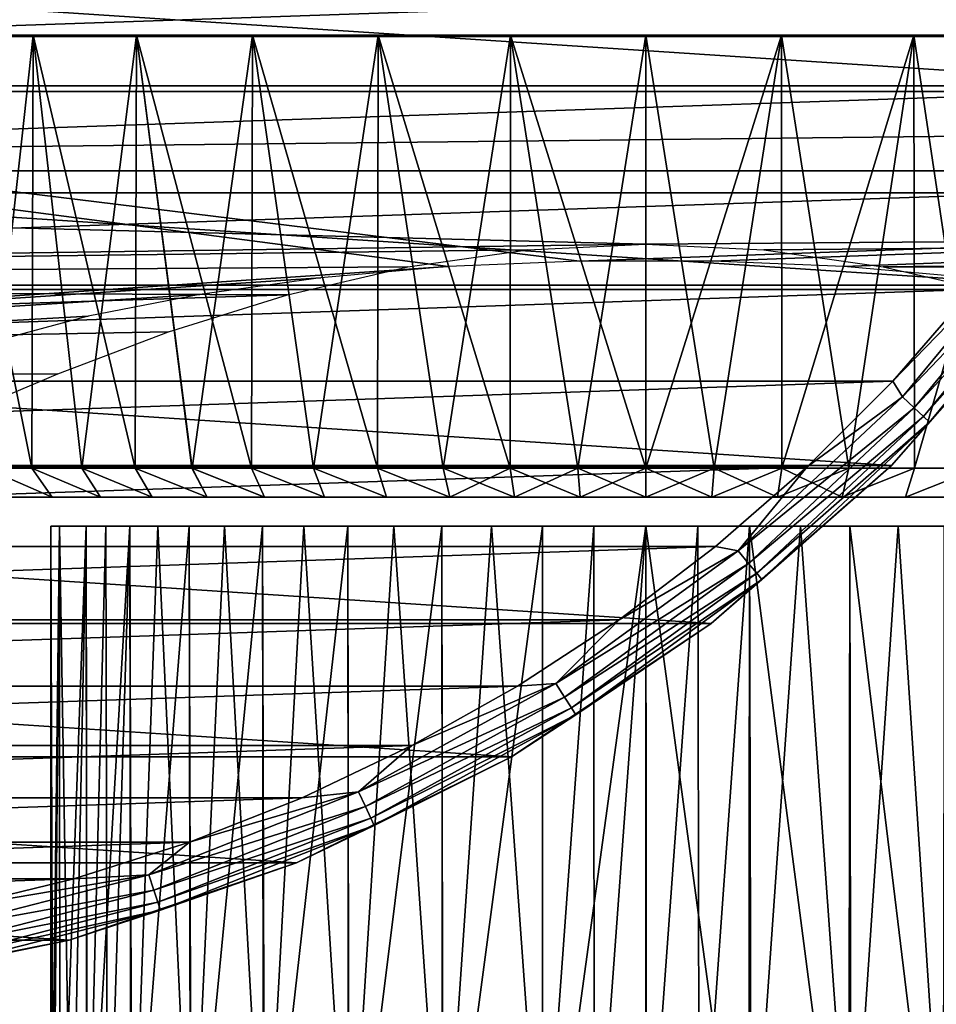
# Model space of a CAD drawing. Header units: millimetres. Extents: x -223 to 138, y -45 to 391.
# Tile 8 of 159: x -68 to -52, y -32 to -15. Entities that reach past the tile are written whole.
import ezdxf

# ---------------------------------------------------------------- set-up
doc = ezdxf.new("R2010")
doc.units = ezdxf.units.MM
doc.header["$LTSCALE"] = 81.481481
for name, color, linetype in [('117', 7, 'CONTINUOUS'), ('118', 7, 'CONTINUOUS'), ('119', 7, 'CONTINUOUS'), ('121', 7, 'CONTINUOUS'), ('4', 7, 'CONTINUOUS'), ('5', 7, 'CONTINUOUS'), ('51', 7, 'CONTINUOUS'), ('52', 7, 'CONTINUOUS'), ('53', 7, 'CONTINUOUS'), ('54', 7, 'CONTINUOUS'), ('55', 7, 'CONTINUOUS'), ('57', 7, 'CONTINUOUS'), ('58', 7, 'CONTINUOUS')]:
    doc.layers.add(name, color=color, linetype=linetype)

msp = doc.modelspace()

# ---------------------------------------------------------------- linework, layer by layer
at = {"layer": '117', "linetype": 'CONTINUOUS'}
for points in [[(-49.811, -19.328, -54.5), (-52.549, -22.451, -54.5), (-49.811, -19.328, -73.5), (-49.811, -19.328, -54.5)], [(-49.811, -19.328, -73.5), (-52.549, -22.451, -54.5), (-52.549, -22.451, -73.5), (-49.811, -19.328, -73.5)], [(-52.549, -22.451, -54.5), (-55.672, -25.189, -54.5), (-52.549, -22.451, -73.5), (-52.549, -22.451, -54.5)], [(-52.549, -22.451, -73.5), (-55.672, -25.189, -54.5), (-55.672, -25.189, -73.5), (-52.549, -22.451, -73.5)], [(-55.672, -25.189, -54.5), (-59.125, -27.496, -54.5), (-55.672, -25.189, -73.5), (-55.672, -25.189, -54.5)], [(-55.672, -25.189, -73.5), (-59.125, -27.496, -54.5), (-59.125, -27.496, -73.5), (-55.672, -25.189, -73.5)], [(-59.125, -27.496, -54.5), (-62.85, -29.333, -54.5), (-59.125, -27.496, -73.5), (-59.125, -27.496, -54.5)], [(-59.125, -27.496, -73.5), (-62.85, -29.333, -54.5), (-62.85, -29.333, -73.5), (-59.125, -27.496, -73.5)], [(-62.85, -29.333, -54.5), (-66.782, -30.668, -54.5), (-62.85, -29.333, -73.5), (-62.85, -29.333, -54.5)], [(-62.85, -29.333, -73.5), (-66.782, -30.668, -54.5), (-66.782, -30.668, -73.5), (-62.85, -29.333, -73.5)], [(-66.782, -30.668, -54.5), (-70.856, -31.478, -54.5), (-66.782, -30.668, -73.5), (-66.782, -30.668, -54.5)], [(-66.782, -30.668, -73.5), (-70.856, -31.478, -54.5), (-70.856, -31.478, -73.5), (-66.782, -30.668, -73.5)]]:
    msp.add_3dface(points, dxfattribs=at)
at = {"layer": '118', "linetype": 'CONTINUOUS'}
for points in [[(-101.274, -15.976, -53.5), (-47.697, -14.146, -53.5), (-102.303, -14.146, -53.5), (-101.274, -15.976, -53.5)], [(-48.726, -15.976, -53.5), (-47.697, -14.146, -53.5), (-101.274, -15.976, -53.5), (-48.726, -15.976, -53.5)], [(-100.122, -17.732, -53.5), (-48.726, -15.976, -53.5), (-101.274, -15.976, -53.5), (-100.122, -17.732, -53.5)], [(-49.878, -17.732, -53.5), (-48.726, -15.976, -53.5), (-100.122, -17.732, -53.5), (-49.878, -17.732, -53.5)], [(-98.854, -19.405, -53.5), (-49.878, -17.732, -53.5), (-100.122, -17.732, -53.5), (-98.854, -19.405, -53.5)], [(-51.146, -19.405, -53.5), (-49.878, -17.732, -53.5), (-98.854, -19.405, -53.5), (-51.146, -19.405, -53.5)], [(-97.474, -20.988, -53.5), (-51.146, -19.405, -53.5), (-98.854, -19.405, -53.5), (-97.474, -20.988, -53.5)], [(-52.526, -20.988, -53.5), (-51.146, -19.405, -53.5), (-97.474, -20.988, -53.5), (-52.526, -20.988, -53.5)], [(-95.989, -22.473, -53.5), (-52.526, -20.988, -53.5), (-97.474, -20.988, -53.5), (-95.989, -22.473, -53.5)], [(-54.011, -22.473, -53.5), (-52.526, -20.988, -53.5), (-95.989, -22.473, -53.5), (-54.011, -22.473, -53.5)], [(-94.406, -23.852, -53.5), (-54.011, -22.473, -53.5), (-95.989, -22.473, -53.5), (-94.406, -23.852, -53.5)], [(-55.594, -23.852, -53.5), (-54.011, -22.473, -53.5), (-94.406, -23.852, -53.5), (-55.594, -23.852, -53.5)], [(-92.734, -25.121, -53.5), (-55.594, -23.852, -53.5), (-94.406, -23.852, -53.5), (-92.734, -25.121, -53.5)], [(-57.266, -25.121, -53.5), (-55.594, -23.852, -53.5), (-92.734, -25.121, -53.5), (-57.266, -25.121, -53.5)], [(-90.978, -26.273, -53.5), (-57.266, -25.121, -53.5), (-92.734, -25.121, -53.5), (-90.978, -26.273, -53.5)], [(-59.022, -26.273, -53.5), (-57.266, -25.121, -53.5), (-90.978, -26.273, -53.5), (-59.022, -26.273, -53.5)], [(-89.148, -27.302, -53.5), (-59.022, -26.273, -53.5), (-90.978, -26.273, -53.5), (-89.148, -27.302, -53.5)], [(-60.852, -27.302, -53.5), (-59.022, -26.273, -53.5), (-89.148, -27.302, -53.5), (-60.852, -27.302, -53.5)], [(-87.251, -28.204, -53.5), (-60.852, -27.302, -53.5), (-89.148, -27.302, -53.5), (-87.251, -28.204, -53.5)], [(-62.749, -28.204, -53.5), (-60.852, -27.302, -53.5), (-87.251, -28.204, -53.5), (-62.749, -28.204, -53.5)], [(-85.298, -28.974, -53.5), (-62.749, -28.204, -53.5), (-87.251, -28.204, -53.5), (-85.298, -28.974, -53.5)], [(-64.702, -28.974, -53.5), (-62.749, -28.204, -53.5), (-85.298, -28.974, -53.5), (-64.702, -28.974, -53.5)], [(-83.297, -29.609, -53.5), (-64.702, -28.974, -53.5), (-85.298, -28.974, -53.5), (-83.297, -29.609, -53.5)], [(-66.703, -29.609, -53.5), (-64.702, -28.974, -53.5), (-83.297, -29.609, -53.5), (-66.703, -29.609, -53.5)], [(-81.257, -30.107, -53.5), (-66.703, -29.609, -53.5), (-83.297, -29.609, -53.5), (-81.257, -30.107, -53.5)], [(-68.743, -30.107, -53.5), (-66.703, -29.609, -53.5), (-81.257, -30.107, -53.5), (-68.743, -30.107, -53.5)]]:
    msp.add_3dface(points, dxfattribs=at)
at = {"layer": '119', "linetype": 'CONTINUOUS'}
for points in [[(-45.667, -12.15, -73.5), (-47.504, -15.875, -73.5), (-104.333, -12.15, -73.5), (-45.667, -12.15, -73.5)], [(-47.504, -15.875, -73.5), (-102.496, -15.875, -73.5), (-104.333, -12.15, -73.5), (-47.504, -15.875, -73.5)], [(-47.504, -15.875, -73.5), (-49.811, -19.328, -73.5), (-102.496, -15.875, -73.5), (-47.504, -15.875, -73.5)], [(-49.811, -19.328, -73.5), (-100.189, -19.328, -73.5), (-102.496, -15.875, -73.5), (-49.811, -19.328, -73.5)], [(-49.811, -19.328, -73.5), (-52.549, -22.451, -73.5), (-100.189, -19.328, -73.5), (-49.811, -19.328, -73.5)], [(-52.549, -22.451, -73.5), (-97.451, -22.451, -73.5), (-100.189, -19.328, -73.5), (-52.549, -22.451, -73.5)], [(-52.549, -22.451, -73.5), (-55.672, -25.189, -73.5), (-97.451, -22.451, -73.5), (-52.549, -22.451, -73.5)], [(-55.672, -25.189, -73.5), (-94.328, -25.189, -73.5), (-97.451, -22.451, -73.5), (-55.672, -25.189, -73.5)], [(-55.672, -25.189, -73.5), (-59.125, -27.496, -73.5), (-94.328, -25.189, -73.5), (-55.672, -25.189, -73.5)], [(-59.125, -27.496, -73.5), (-90.875, -27.496, -73.5), (-94.328, -25.189, -73.5), (-59.125, -27.496, -73.5)], [(-59.125, -27.496, -73.5), (-62.85, -29.333, -73.5), (-90.875, -27.496, -73.5), (-59.125, -27.496, -73.5)], [(-62.85, -29.333, -73.5), (-87.15, -29.333, -73.5), (-90.875, -27.496, -73.5), (-62.85, -29.333, -73.5)], [(-62.85, -29.333, -73.5), (-66.782, -30.668, -73.5), (-87.15, -29.333, -73.5), (-62.85, -29.333, -73.5)], [(-66.782, -30.668, -73.5), (-83.218, -30.668, -73.5), (-87.15, -29.333, -73.5), (-66.782, -30.668, -73.5)], [(-66.782, -30.668, -73.5), (-70.856, -31.478, -73.5), (-83.218, -30.668, -73.5), (-66.782, -30.668, -73.5)]]:
    msp.add_3dface(points, dxfattribs=at)
at = {"layer": '121', "linetype": 'CONTINUOUS'}
for points in [[(-51.146, -19.405, -53.5), (-52.526, -20.988, -53.5), (-49.873, -18.256, -53.549), (-51.146, -19.405, -53.5)], [(-49.873, -18.256, -53.549), (-52.526, -20.988, -53.5), (-52.359, -21.261, -53.549), (-49.873, -18.256, -53.549)], [(-49.873, -18.256, -53.549), (-52.359, -21.261, -53.549), (-49.647, -18.42, -53.691), (-49.873, -18.256, -53.549)], [(-49.647, -18.42, -53.691), (-52.359, -21.261, -53.549), (-52.156, -21.452, -53.691), (-49.647, -18.42, -53.691)], [(-49.647, -18.42, -53.691), (-52.156, -21.452, -53.691), (-49.468, -18.55, -53.913), (-49.647, -18.42, -53.691)], [(-49.468, -18.55, -53.913), (-52.156, -21.452, -53.691), (-51.994, -21.604, -53.913), (-49.468, -18.55, -53.913)], [(-49.468, -18.55, -53.913), (-51.994, -21.604, -53.913), (-49.353, -18.634, -54.192), (-49.468, -18.55, -53.913)], [(-49.353, -18.634, -54.192), (-51.994, -21.604, -53.913), (-51.891, -21.701, -54.192), (-49.353, -18.634, -54.192)], [(-49.811, -19.328, -54.5), (-49.353, -18.634, -54.192), (-51.891, -21.701, -54.192), (-49.811, -19.328, -54.5)], [(-52.549, -22.451, -54.5), (-49.811, -19.328, -54.5), (-51.891, -21.701, -54.192), (-52.549, -22.451, -54.5)], [(-52.526, -20.988, -53.5), (-54.011, -22.473, -53.5), (-52.359, -21.261, -53.549), (-52.526, -20.988, -53.5)], [(-52.359, -21.261, -53.549), (-54.011, -22.473, -53.5), (-55.202, -23.931, -53.549), (-52.359, -21.261, -53.549)], [(-52.359, -21.261, -53.549), (-55.202, -23.931, -53.549), (-52.156, -21.452, -53.691), (-52.359, -21.261, -53.549)], [(-52.156, -21.452, -53.691), (-55.202, -23.931, -53.549), (-55.024, -24.146, -53.691), (-52.156, -21.452, -53.691)], [(-52.156, -21.452, -53.691), (-55.024, -24.146, -53.691), (-51.994, -21.604, -53.913), (-52.156, -21.452, -53.691)], [(-51.994, -21.604, -53.913), (-55.024, -24.146, -53.691), (-54.883, -24.317, -53.913), (-51.994, -21.604, -53.913)], [(-51.994, -21.604, -53.913), (-54.883, -24.317, -53.913), (-51.891, -21.701, -54.192), (-51.994, -21.604, -53.913)], [(-51.891, -21.701, -54.192), (-54.883, -24.317, -53.913), (-54.793, -24.426, -54.192), (-51.891, -21.701, -54.192)], [(-52.549, -22.451, -54.5), (-51.891, -21.701, -54.192), (-54.793, -24.426, -54.192), (-52.549, -22.451, -54.5)], [(-55.672, -25.189, -54.5), (-52.549, -22.451, -54.5), (-54.793, -24.426, -54.192), (-55.672, -25.189, -54.5)], [(-54.011, -22.473, -53.5), (-55.594, -23.852, -53.5), (-55.202, -23.931, -53.549), (-54.011, -22.473, -53.5)], [(-55.594, -23.852, -53.5), (-57.266, -25.121, -53.5), (-55.202, -23.931, -53.549), (-55.594, -23.852, -53.5)], [(-55.202, -23.931, -53.549), (-57.266, -25.121, -53.5), (-58.358, -26.224, -53.549), (-55.202, -23.931, -53.549)], [(-55.202, -23.931, -53.549), (-58.358, -26.224, -53.549), (-55.024, -24.146, -53.691), (-55.202, -23.931, -53.549)], [(-55.024, -24.146, -53.691), (-58.358, -26.224, -53.549), (-58.208, -26.46, -53.691), (-55.024, -24.146, -53.691)], [(-55.024, -24.146, -53.691), (-58.208, -26.46, -53.691), (-54.883, -24.317, -53.913), (-55.024, -24.146, -53.691)], [(-54.883, -24.317, -53.913), (-58.208, -26.46, -53.691), (-58.09, -26.646, -53.913), (-54.883, -24.317, -53.913)], [(-54.883, -24.317, -53.913), (-58.09, -26.646, -53.913), (-54.793, -24.426, -54.192), (-54.883, -24.317, -53.913)], [(-54.793, -24.426, -54.192), (-58.09, -26.646, -53.913), (-58.014, -26.766, -54.192), (-54.793, -24.426, -54.192)], [(-55.672, -25.189, -54.5), (-54.793, -24.426, -54.192), (-58.014, -26.766, -54.192), (-55.672, -25.189, -54.5)], [(-59.125, -27.496, -54.5), (-55.672, -25.189, -54.5), (-58.014, -26.766, -54.192), (-59.125, -27.496, -54.5)], [(-57.266, -25.121, -53.5), (-59.022, -26.273, -53.5), (-58.358, -26.224, -53.549), (-57.266, -25.121, -53.5)], [(-58.358, -26.224, -53.549), (-60.852, -27.302, -53.5), (-61.776, -28.103, -53.549), (-58.358, -26.224, -53.549)], [(-58.358, -26.224, -53.549), (-61.776, -28.103, -53.549), (-58.208, -26.46, -53.691), (-58.358, -26.224, -53.549)], [(-59.022, -26.273, -53.5), (-60.852, -27.302, -53.5), (-58.358, -26.224, -53.549), (-59.022, -26.273, -53.5)], [(-58.208, -26.46, -53.691), (-61.776, -28.103, -53.549), (-61.657, -28.356, -53.691), (-58.208, -26.46, -53.691)], [(-58.208, -26.46, -53.691), (-61.657, -28.356, -53.691), (-58.09, -26.646, -53.913), (-58.208, -26.46, -53.691)], [(-58.09, -26.646, -53.913), (-61.657, -28.356, -53.691), (-61.563, -28.556, -53.913), (-58.09, -26.646, -53.913)], [(-58.09, -26.646, -53.913), (-61.563, -28.556, -53.913), (-58.014, -26.766, -54.192), (-58.09, -26.646, -53.913)], [(-58.014, -26.766, -54.192), (-61.563, -28.556, -53.913), (-61.502, -28.684, -54.192), (-58.014, -26.766, -54.192)], [(-59.125, -27.496, -54.5), (-58.014, -26.766, -54.192), (-61.502, -28.684, -54.192), (-59.125, -27.496, -54.5)], [(-60.852, -27.302, -53.5), (-62.749, -28.204, -53.5), (-61.776, -28.103, -53.549), (-60.852, -27.302, -53.5)], [(-62.85, -29.333, -54.5), (-59.125, -27.496, -54.5), (-61.502, -28.684, -54.192), (-62.85, -29.333, -54.5)], [(-61.776, -28.103, -53.549), (-64.702, -28.974, -53.5), (-65.402, -29.539, -53.549), (-61.776, -28.103, -53.549)], [(-61.776, -28.103, -53.549), (-65.402, -29.539, -53.549), (-61.657, -28.356, -53.691), (-61.776, -28.103, -53.549)], [(-62.749, -28.204, -53.5), (-64.702, -28.974, -53.5), (-61.776, -28.103, -53.549), (-62.749, -28.204, -53.5)], [(-61.657, -28.356, -53.691), (-65.402, -29.539, -53.549), (-65.316, -29.804, -53.691), (-61.657, -28.356, -53.691)], [(-61.657, -28.356, -53.691), (-65.316, -29.804, -53.691), (-61.563, -28.556, -53.913), (-61.657, -28.356, -53.691)], [(-61.563, -28.556, -53.913), (-65.316, -29.804, -53.691), (-65.248, -30.015, -53.913), (-61.563, -28.556, -53.913)], [(-61.563, -28.556, -53.913), (-65.248, -30.015, -53.913), (-61.502, -28.684, -54.192), (-61.563, -28.556, -53.913)], [(-61.502, -28.684, -54.192), (-65.248, -30.015, -53.913), (-65.204, -30.15, -54.192), (-61.502, -28.684, -54.192)], [(-62.85, -29.333, -54.5), (-61.502, -28.684, -54.192), (-65.204, -30.15, -54.192), (-62.85, -29.333, -54.5)], [(-64.702, -28.974, -53.5), (-66.703, -29.609, -53.5), (-65.402, -29.539, -53.549), (-64.702, -28.974, -53.5)], [(-66.782, -30.668, -54.5), (-62.85, -29.333, -54.5), (-65.204, -30.15, -54.192), (-66.782, -30.668, -54.5)], [(-65.402, -29.539, -53.549), (-68.743, -30.107, -53.5), (-69.18, -30.509, -53.549), (-65.402, -29.539, -53.549)], [(-65.402, -29.539, -53.549), (-69.18, -30.509, -53.549), (-65.316, -29.804, -53.691), (-65.402, -29.539, -53.549)], [(-66.703, -29.609, -53.5), (-68.743, -30.107, -53.5), (-65.402, -29.539, -53.549), (-66.703, -29.609, -53.5)], [(-65.316, -29.804, -53.691), (-69.18, -30.509, -53.549), (-69.128, -30.783, -53.691), (-65.316, -29.804, -53.691)], [(-65.316, -29.804, -53.691), (-69.128, -30.783, -53.691), (-65.248, -30.015, -53.913), (-65.316, -29.804, -53.691)], [(-65.248, -30.015, -53.913), (-69.128, -30.783, -53.691), (-69.086, -31, -53.913), (-65.248, -30.015, -53.913)], [(-65.248, -30.015, -53.913), (-69.086, -31, -53.913), (-65.204, -30.15, -54.192), (-65.248, -30.015, -53.913)], [(-65.204, -30.15, -54.192), (-69.086, -31, -53.913), (-69.06, -31.14, -54.192), (-65.204, -30.15, -54.192)], [(-66.782, -30.668, -54.5), (-65.204, -30.15, -54.192), (-69.06, -31.14, -54.192), (-66.782, -30.668, -54.5)], [(-70.856, -31.478, -54.5), (-66.782, -30.668, -54.5), (-69.06, -31.14, -54.192), (-70.856, -31.478, -54.5)]]:
    msp.add_3dface(points, dxfattribs=at)
at = {"layer": '4', "color": 7, "linetype": 'CONTINUOUS', "true_color": 0xaaaaaa}
for points in [[(106, -15.023, 17.415), (106, -12.401, 19.37), (-106, -15.023, 17.415), (106, -15.023, 17.415)], [(106, -12.401, 19.37), (-106, -12.401, 19.37), (-106, -15.023, 17.415), (106, -12.401, 19.37)], [(106, -17.346, 15.104), (106, -15.023, 17.415), (-106, -17.346, 15.104), (106, -17.346, 15.104)], [(106, -15.023, 17.415), (-106, -15.023, 17.415), (-106, -17.346, 15.104), (106, -15.023, 17.415)], [(106, -17.346, 15.104), (-106, -17.346, 15.104), (-56.806, -18.621, 13.5), (106, -17.346, 15.104)], [(-106, -17.346, 15.104), (-106, -19.312, 12.49), (-56.806, -18.621, 13.5), (-106, -17.346, 15.104)], [(-54.762, -18.717, 13.367), (106, -17.346, 15.104), (-56.806, -18.621, 13.5), (-54.762, -18.717, 13.367)], [(-52.692, -19.011, 12.945), (106, -17.346, 15.104), (-54.762, -18.717, 13.367), (-52.692, -19.011, 12.945)], [(106, -19.312, 12.49), (106, -17.346, 15.104), (-52.692, -19.011, 12.945), (106, -19.312, 12.49)], [(-56.806, -18.621, 13.5), (-106, -19.312, 12.49), (-58.85, -18.718, 13.365), (-56.806, -18.621, 13.5)], [(-58.85, -18.718, 13.365), (-106, -19.312, 12.49), (-60.92, -19.013, 12.942), (-58.85, -18.718, 13.365)], [(-60.92, -19.013, 12.942), (-106, -19.312, 12.49), (-63.002, -19.496, 12.203), (-60.92, -19.013, 12.942)], [(-50.61, -19.492, 12.209), (106, -19.312, 12.49), (-52.692, -19.011, 12.945), (-50.61, -19.492, 12.209)], [(-106, -19.312, 12.49), (-106, -20.888, 9.626), (-63.002, -19.496, 12.203), (-106, -19.312, 12.49)], [(-63.002, -19.496, 12.203), (-106, -20.888, 9.626), (-65.064, -20.137, 11.113), (-63.002, -19.496, 12.203)], [(-65.064, -20.137, 11.113), (-106, -20.888, 9.626), (-66.981, -20.862, 9.684), (-65.064, -20.137, 11.113)], [(-66.981, -20.862, 9.684), (-106, -20.888, 9.626), (-68.648, -21.567, 7.992), (-66.981, -20.862, 9.684)]]:
    msp.add_3dface(points, dxfattribs=at)
at = {"layer": '5', "color": 7, "linetype": 'CONTINUOUS', "true_color": 0xaaaaaa}
for points in [[(-106, -13, -38), (106, -13, -38), (-57.951, -18.91, -17.457), (-106, -13, -38)], [(-106, -22.103, -6.359), (-106, -13, -38), (-60.226, -19.008, -17.117), (-106, -22.103, -6.359)], [(-60.226, -19.008, -17.117), (-106, -13, -38), (-57.951, -18.91, -17.457), (-60.226, -19.008, -17.117)], [(-57.951, -18.91, -17.457), (106, -13, -38), (-55.65, -18.91, -17.457), (-57.951, -18.91, -17.457)], [(-55.65, -18.91, -17.457), (106, -13, -38), (-53.375, -19.008, -17.117), (-55.65, -18.91, -17.457)], [(-53.375, -19.008, -17.117), (106, -13, -38), (-51.171, -19.203, -16.441), (-53.375, -19.008, -17.117)], [(-62.43, -19.203, -16.441), (-106, -22.103, -6.359), (-60.226, -19.008, -17.117), (-62.43, -19.203, -16.441)], [(-64.521, -19.491, -15.44), (-106, -22.103, -6.359), (-62.43, -19.203, -16.441), (-64.521, -19.491, -15.44)], [(-66.453, -19.868, -14.127), (-106, -22.103, -6.359), (-64.521, -19.491, -15.44), (-66.453, -19.868, -14.127)], [(-68.176, -20.329, -12.527), (-106, -22.103, -6.359), (-66.453, -19.868, -14.127), (-68.176, -20.329, -12.527)]]:
    msp.add_3dface(points, dxfattribs=at)
at = {"layer": '51', "color": 7, "linetype": 'CONTINUOUS', "true_color": 0xaaaaaa}
for points in [[(-67.407, -15, 8.607), (-68.935, -15, 6.817), (-67.43, -22.5, 8.583), (-67.407, -15, 8.607)], [(-67.43, -22.5, 8.583), (-68.935, -15, 6.817), (-68.229, -22.5, 7.714), (-67.43, -22.5, 8.583)], [(-66.565, -22.5, 9.386), (-67.407, -15, 8.607), (-67.43, -22.5, 8.583), (-66.565, -22.5, 9.386)], [(-65.617, -15, 10.135), (-67.407, -15, 8.607), (-65.639, -22.5, 10.119), (-65.617, -15, 10.135)], [(-65.639, -22.5, 10.119), (-67.407, -15, 8.607), (-66.565, -22.5, 9.386), (-65.639, -22.5, 10.119)], [(-64.658, -22.5, 10.777), (-65.617, -15, 10.135), (-65.639, -22.5, 10.119), (-64.658, -22.5, 10.777)], [(-63.61, -15, 11.365), (-65.617, -15, 10.135), (-63.628, -22.5, 11.356), (-63.61, -15, 11.365)], [(-63.628, -22.5, 11.356), (-65.617, -15, 10.135), (-64.658, -22.5, 10.777), (-63.628, -22.5, 11.356)], [(-62.556, -22.5, 11.852), (-63.61, -15, 11.365), (-63.628, -22.5, 11.356), (-62.556, -22.5, 11.852)], [(-61.435, -15, 12.266), (-63.61, -15, 11.365), (-61.448, -22.5, 12.262), (-61.435, -15, 12.266)], [(-61.448, -22.5, 12.262), (-63.61, -15, 11.365), (-62.556, -22.5, 11.852), (-61.448, -22.5, 12.262)], [(-60.311, -22.5, 12.583), (-61.435, -15, 12.266), (-61.448, -22.5, 12.262), (-60.311, -22.5, 12.583)], [(-59.147, -15, 12.815), (-61.435, -15, 12.266), (-59.153, -22.5, 12.814), (-59.147, -15, 12.815)], [(-59.153, -22.5, 12.814), (-61.435, -15, 12.266), (-60.311, -22.5, 12.583), (-59.153, -22.5, 12.814)], [(-57.98, -22.5, 12.953), (-59.147, -15, 12.815), (-59.153, -22.5, 12.814), (-57.98, -22.5, 12.953)], [(-56.8, -15, 13), (-59.147, -15, 12.815), (-56.8, -22.5, 13), (-56.8, -15, 13)], [(-56.8, -22.5, 13), (-59.147, -15, 12.815), (-57.98, -22.5, 12.953), (-56.8, -22.5, 13)], [(-54.453, -15, 12.815), (-56.8, -15, 13), (-55.62, -22.5, 12.954), (-54.453, -15, 12.815)], [(-55.62, -22.5, 12.954), (-56.8, -15, 13), (-56.8, -22.5, 13), (-55.62, -22.5, 12.954)], [(-54.447, -22.5, 12.814), (-54.453, -15, 12.815), (-55.62, -22.5, 12.954), (-54.447, -22.5, 12.814)], [(-52.165, -15, 12.266), (-54.453, -15, 12.815), (-53.289, -22.5, 12.583), (-52.165, -15, 12.266)], [(-53.289, -22.5, 12.583), (-54.453, -15, 12.815), (-54.447, -22.5, 12.814), (-53.289, -22.5, 12.583)], [(-52.152, -22.5, 12.262), (-52.165, -15, 12.266), (-53.289, -22.5, 12.583), (-52.152, -22.5, 12.262)], [(-49.99, -15, 11.365), (-52.165, -15, 12.266), (-51.044, -22.5, 11.852), (-49.99, -15, 11.365)], [(-51.044, -22.5, 11.852), (-52.165, -15, 12.266), (-52.152, -22.5, 12.262), (-51.044, -22.5, 11.852)]]:
    msp.add_3dface(points, dxfattribs=at)
at = {"layer": '52', "color": 7, "linetype": 'CONTINUOUS', "true_color": 0xaaaaaa}
for points in [[(-67.076, -23, 8.23), (-67.848, -23, 7.391), (-67.848, -23, -11.391), (-67.076, -23, 8.23)], [(-67.075, -23, -12.23), (-67.076, -23, 8.23), (-67.848, -23, -11.391), (-67.075, -23, -12.23)], [(-66.239, -23, 9.007), (-67.076, -23, 8.23), (-67.075, -23, -12.23), (-66.239, -23, 9.007)], [(-66.239, -23, -13.007), (-66.239, -23, 9.007), (-67.075, -23, -12.23), (-66.239, -23, -13.007)], [(-65.344, -23, 9.715), (-66.239, -23, 9.007), (-66.239, -23, -13.007), (-65.344, -23, 9.715)], [(-65.344, -23, -13.716), (-65.344, -23, 9.715), (-66.239, -23, -13.007), (-65.344, -23, -13.716)], [(-64.396, -23, 10.351), (-65.344, -23, 9.715), (-65.344, -23, -13.716), (-64.396, -23, 10.351)], [(-64.396, -23, -14.351), (-64.396, -23, 10.351), (-65.344, -23, -13.716), (-64.396, -23, -14.351)], [(-63.4, -23, 10.911), (-64.396, -23, 10.351), (-64.396, -23, -14.351), (-63.4, -23, 10.911)], [(-63.4, -23, -14.911), (-63.4, -23, 10.911), (-64.396, -23, -14.351), (-63.4, -23, -14.911)], [(-62.365, -23, 11.39), (-63.4, -23, 10.911), (-63.4, -23, -14.911), (-62.365, -23, 11.39)], [(-62.364, -23, -15.39), (-62.365, -23, 11.39), (-63.4, -23, -14.911), (-62.364, -23, -15.39)], [(-61.292, -23, 11.786), (-62.365, -23, 11.39), (-62.364, -23, -15.39), (-61.292, -23, 11.786)], [(-61.292, -23, -15.787), (-61.292, -23, 11.786), (-62.364, -23, -15.39), (-61.292, -23, -15.787)], [(-60.195, -23, 12.097), (-61.292, -23, 11.786), (-61.292, -23, -15.787), (-60.195, -23, 12.097)], [(-60.195, -23, -16.097), (-60.195, -23, 12.097), (-61.292, -23, -15.787), (-60.195, -23, -16.097)], [(-59.074, -23, 12.321), (-60.195, -23, 12.097), (-60.195, -23, -16.097), (-59.074, -23, 12.321)], [(-59.074, -23, -16.321), (-59.074, -23, 12.321), (-60.195, -23, -16.097), (-59.074, -23, -16.321)], [(-57.941, -23, 12.455), (-59.074, -23, 12.321), (-59.074, -23, -16.321), (-57.941, -23, 12.455)], [(-57.941, -23, -16.455), (-57.941, -23, 12.455), (-59.074, -23, -16.321), (-57.941, -23, -16.455)], [(-56.8, -23, 12.5), (-57.941, -23, 12.455), (-57.941, -23, -16.455), (-56.8, -23, 12.5)], [(-56.8, -23, -16.5), (-56.8, -23, 12.5), (-57.941, -23, -16.455), (-56.8, -23, -16.5)], [(-55.659, -23, 12.455), (-56.8, -23, 12.5), (-56.8, -23, -16.5), (-55.659, -23, 12.455)], [(-55.659, -23, -16.455), (-55.659, -23, 12.455), (-56.8, -23, -16.5), (-55.659, -23, -16.455)], [(-54.526, -23, 12.321), (-55.659, -23, 12.455), (-55.659, -23, -16.455), (-54.526, -23, 12.321)], [(-54.526, -23, -16.321), (-54.526, -23, 12.321), (-55.659, -23, -16.455), (-54.526, -23, -16.321)], [(-53.405, -23, 12.097), (-54.526, -23, 12.321), (-54.526, -23, -16.321), (-53.405, -23, 12.097)], [(-53.405, -23, -16.097), (-53.405, -23, 12.097), (-54.526, -23, -16.321), (-53.405, -23, -16.097)], [(-52.308, -23, 11.787), (-53.405, -23, 12.097), (-53.405, -23, -16.097), (-52.308, -23, 11.787)], [(-52.308, -23, -15.786), (-52.308, -23, 11.787), (-53.405, -23, -16.097), (-52.308, -23, -15.786)], [(-51.236, -23, 11.39), (-52.308, -23, 11.787), (-52.308, -23, -15.786), (-51.236, -23, 11.39)], [(-51.235, -23, -15.39), (-51.236, -23, 11.39), (-52.308, -23, -15.786), (-51.235, -23, -15.39)]]:
    msp.add_3dface(points, dxfattribs=at)
at = {"layer": '53', "color": 7, "linetype": 'CONTINUOUS', "true_color": 0xaaaaaa}
for points in [[(-68.935, -15, -10.817), (-67.407, -15, -12.607), (-68.229, -22.5, -11.714), (-68.935, -15, -10.817)], [(-68.229, -22.5, -11.714), (-67.407, -15, -12.607), (-67.43, -22.5, -12.583), (-68.229, -22.5, -11.714)], [(-67.43, -22.5, -12.583), (-67.407, -15, -12.607), (-66.565, -22.5, -13.387), (-67.43, -22.5, -12.583)], [(-67.407, -15, -12.607), (-65.617, -15, -14.135), (-66.565, -22.5, -13.387), (-67.407, -15, -12.607)], [(-66.565, -22.5, -13.387), (-65.617, -15, -14.135), (-65.638, -22.5, -14.119), (-66.565, -22.5, -13.387)], [(-65.638, -22.5, -14.119), (-65.617, -15, -14.135), (-64.657, -22.5, -14.777), (-65.638, -22.5, -14.119)], [(-65.617, -15, -14.135), (-63.61, -15, -15.365), (-64.657, -22.5, -14.777), (-65.617, -15, -14.135)], [(-64.657, -22.5, -14.777), (-63.61, -15, -15.365), (-63.628, -22.5, -15.356), (-64.657, -22.5, -14.777)], [(-63.628, -22.5, -15.356), (-63.61, -15, -15.365), (-62.556, -22.5, -15.852), (-63.628, -22.5, -15.356)], [(-63.61, -15, -15.365), (-61.435, -15, -16.266), (-62.556, -22.5, -15.852), (-63.61, -15, -15.365)], [(-62.556, -22.5, -15.852), (-61.435, -15, -16.266), (-61.448, -22.5, -16.262), (-62.556, -22.5, -15.852)], [(-61.448, -22.5, -16.262), (-61.435, -15, -16.266), (-60.311, -22.5, -16.583), (-61.448, -22.5, -16.262)], [(-61.435, -15, -16.266), (-59.147, -15, -16.815), (-60.311, -22.5, -16.583), (-61.435, -15, -16.266)], [(-60.311, -22.5, -16.583), (-59.147, -15, -16.815), (-59.153, -22.5, -16.814), (-60.311, -22.5, -16.583)], [(-59.153, -22.5, -16.814), (-59.147, -15, -16.815), (-57.98, -22.5, -16.954), (-59.153, -22.5, -16.814)], [(-59.147, -15, -16.815), (-56.8, -15, -17), (-57.98, -22.5, -16.954), (-59.147, -15, -16.815)], [(-57.98, -22.5, -16.954), (-56.8, -15, -17), (-56.8, -22.5, -17), (-57.98, -22.5, -16.954)], [(-56.8, -15, -17), (-54.453, -15, -16.815), (-56.8, -22.5, -17), (-56.8, -15, -17)], [(-56.8, -22.5, -17), (-54.453, -15, -16.815), (-55.62, -22.5, -16.953), (-56.8, -22.5, -17)], [(-55.62, -22.5, -16.953), (-54.453, -15, -16.815), (-54.447, -22.5, -16.814), (-55.62, -22.5, -16.953)], [(-54.453, -15, -16.815), (-52.165, -15, -16.266), (-54.447, -22.5, -16.814), (-54.453, -15, -16.815)], [(-54.447, -22.5, -16.814), (-52.165, -15, -16.266), (-53.289, -22.5, -16.583), (-54.447, -22.5, -16.814)], [(-53.289, -22.5, -16.583), (-52.165, -15, -16.266), (-52.152, -22.5, -16.262), (-53.289, -22.5, -16.583)], [(-52.165, -15, -16.266), (-49.99, -15, -15.365), (-52.152, -22.5, -16.262), (-52.165, -15, -16.266)], [(-52.152, -22.5, -16.262), (-49.99, -15, -15.365), (-51.044, -22.5, -15.852), (-52.152, -22.5, -16.262)]]:
    msp.add_3dface(points, dxfattribs=at)
at = {"layer": '54', "color": 7, "linetype": 'CONTINUOUS', "true_color": 0xaaaaaa}
for points in [[(-67.075, -23, -12.23), (-67.848, -23, -11.391), (-68.229, -22.5, -11.714), (-67.075, -23, -12.23)], [(-67.075, -23, -12.23), (-68.229, -22.5, -11.714), (-67.43, -22.5, -12.583), (-67.075, -23, -12.23)], [(-66.239, -23, -13.007), (-67.075, -23, -12.23), (-67.43, -22.5, -12.583), (-66.239, -23, -13.007)], [(-66.239, -23, -13.007), (-67.43, -22.5, -12.583), (-66.565, -22.5, -13.387), (-66.239, -23, -13.007)], [(-65.344, -23, -13.716), (-66.239, -23, -13.007), (-66.565, -22.5, -13.387), (-65.344, -23, -13.716)], [(-65.344, -23, -13.716), (-66.565, -22.5, -13.387), (-65.638, -22.5, -14.119), (-65.344, -23, -13.716)], [(-64.396, -23, -14.351), (-65.344, -23, -13.716), (-65.638, -22.5, -14.119), (-64.396, -23, -14.351)], [(-64.396, -23, -14.351), (-65.638, -22.5, -14.119), (-64.657, -22.5, -14.777), (-64.396, -23, -14.351)], [(-63.4, -23, -14.911), (-64.396, -23, -14.351), (-64.657, -22.5, -14.777), (-63.4, -23, -14.911)], [(-63.4, -23, -14.911), (-64.657, -22.5, -14.777), (-63.628, -22.5, -15.356), (-63.4, -23, -14.911)], [(-62.364, -23, -15.39), (-63.4, -23, -14.911), (-63.628, -22.5, -15.356), (-62.364, -23, -15.39)], [(-62.364, -23, -15.39), (-63.628, -22.5, -15.356), (-62.556, -22.5, -15.852), (-62.364, -23, -15.39)], [(-61.292, -23, -15.787), (-62.364, -23, -15.39), (-62.556, -22.5, -15.852), (-61.292, -23, -15.787)], [(-61.292, -23, -15.787), (-62.556, -22.5, -15.852), (-61.448, -22.5, -16.262), (-61.292, -23, -15.787)], [(-60.195, -23, -16.097), (-61.292, -23, -15.787), (-61.448, -22.5, -16.262), (-60.195, -23, -16.097)], [(-60.195, -23, -16.097), (-61.448, -22.5, -16.262), (-60.311, -22.5, -16.583), (-60.195, -23, -16.097)], [(-60.195, -23, -16.097), (-60.311, -22.5, -16.583), (-59.153, -22.5, -16.814), (-60.195, -23, -16.097)], [(-59.074, -23, -16.321), (-60.195, -23, -16.097), (-59.153, -22.5, -16.814), (-59.074, -23, -16.321)], [(-59.074, -23, -16.321), (-59.153, -22.5, -16.814), (-57.98, -22.5, -16.954), (-59.074, -23, -16.321)], [(-57.941, -23, -16.455), (-59.074, -23, -16.321), (-57.98, -22.5, -16.954), (-57.941, -23, -16.455)], [(-57.941, -23, -16.455), (-57.98, -22.5, -16.954), (-56.8, -22.5, -17), (-57.941, -23, -16.455)], [(-56.8, -23, -16.5), (-57.941, -23, -16.455), (-56.8, -22.5, -17), (-56.8, -23, -16.5)], [(-55.659, -23, -16.455), (-56.8, -23, -16.5), (-55.62, -22.5, -16.953), (-55.659, -23, -16.455)], [(-56.8, -23, -16.5), (-56.8, -22.5, -17), (-55.62, -22.5, -16.953), (-56.8, -23, -16.5)], [(-54.526, -23, -16.321), (-55.659, -23, -16.455), (-54.447, -22.5, -16.814), (-54.526, -23, -16.321)], [(-55.659, -23, -16.455), (-55.62, -22.5, -16.953), (-54.447, -22.5, -16.814), (-55.659, -23, -16.455)], [(-53.405, -23, -16.097), (-54.526, -23, -16.321), (-53.289, -22.5, -16.583), (-53.405, -23, -16.097)], [(-54.526, -23, -16.321), (-54.447, -22.5, -16.814), (-53.289, -22.5, -16.583), (-54.526, -23, -16.321)], [(-52.308, -23, -15.786), (-53.405, -23, -16.097), (-52.152, -22.5, -16.262), (-52.308, -23, -15.786)], [(-53.405, -23, -16.097), (-53.289, -22.5, -16.583), (-52.152, -22.5, -16.262), (-53.405, -23, -16.097)], [(-51.235, -23, -15.39), (-52.308, -23, -15.786), (-51.044, -22.5, -15.852), (-51.235, -23, -15.39)], [(-52.308, -23, -15.786), (-52.152, -22.5, -16.262), (-51.044, -22.5, -15.852), (-52.308, -23, -15.786)]]:
    msp.add_3dface(points, dxfattribs=at)
at = {"layer": '55', "color": 7, "linetype": 'CONTINUOUS', "true_color": 0xaaaaaa}
for points in [[(-67.43, -22.5, 8.583), (-68.229, -22.5, 7.714), (-67.076, -23, 8.23), (-67.43, -22.5, 8.583)], [(-68.229, -22.5, 7.714), (-67.848, -23, 7.391), (-67.076, -23, 8.23), (-68.229, -22.5, 7.714)], [(-66.565, -22.5, 9.386), (-67.43, -22.5, 8.583), (-66.239, -23, 9.007), (-66.565, -22.5, 9.386)], [(-67.43, -22.5, 8.583), (-67.076, -23, 8.23), (-66.239, -23, 9.007), (-67.43, -22.5, 8.583)], [(-65.639, -22.5, 10.119), (-66.565, -22.5, 9.386), (-65.344, -23, 9.715), (-65.639, -22.5, 10.119)], [(-66.565, -22.5, 9.386), (-66.239, -23, 9.007), (-65.344, -23, 9.715), (-66.565, -22.5, 9.386)], [(-64.658, -22.5, 10.777), (-65.639, -22.5, 10.119), (-64.396, -23, 10.351), (-64.658, -22.5, 10.777)], [(-65.639, -22.5, 10.119), (-65.344, -23, 9.715), (-64.396, -23, 10.351), (-65.639, -22.5, 10.119)], [(-63.628, -22.5, 11.356), (-64.658, -22.5, 10.777), (-63.4, -23, 10.911), (-63.628, -22.5, 11.356)], [(-64.658, -22.5, 10.777), (-64.396, -23, 10.351), (-63.4, -23, 10.911), (-64.658, -22.5, 10.777)], [(-62.556, -22.5, 11.852), (-63.628, -22.5, 11.356), (-62.365, -23, 11.39), (-62.556, -22.5, 11.852)], [(-63.628, -22.5, 11.356), (-63.4, -23, 10.911), (-62.365, -23, 11.39), (-63.628, -22.5, 11.356)], [(-61.448, -22.5, 12.262), (-62.556, -22.5, 11.852), (-61.292, -23, 11.786), (-61.448, -22.5, 12.262)], [(-62.556, -22.5, 11.852), (-62.365, -23, 11.39), (-61.292, -23, 11.786), (-62.556, -22.5, 11.852)], [(-60.311, -22.5, 12.583), (-61.448, -22.5, 12.262), (-60.195, -23, 12.097), (-60.311, -22.5, 12.583)], [(-61.448, -22.5, 12.262), (-61.292, -23, 11.786), (-60.195, -23, 12.097), (-61.448, -22.5, 12.262)], [(-59.153, -22.5, 12.814), (-60.311, -22.5, 12.583), (-59.074, -23, 12.321), (-59.153, -22.5, 12.814)], [(-60.311, -22.5, 12.583), (-60.195, -23, 12.097), (-59.074, -23, 12.321), (-60.311, -22.5, 12.583)], [(-57.98, -22.5, 12.953), (-59.153, -22.5, 12.814), (-57.941, -23, 12.455), (-57.98, -22.5, 12.953)], [(-59.153, -22.5, 12.814), (-59.074, -23, 12.321), (-57.941, -23, 12.455), (-59.153, -22.5, 12.814)], [(-56.8, -22.5, 13), (-57.98, -22.5, 12.953), (-56.8, -23, 12.5), (-56.8, -22.5, 13)], [(-57.98, -22.5, 12.953), (-57.941, -23, 12.455), (-56.8, -23, 12.5), (-57.98, -22.5, 12.953)], [(-55.62, -22.5, 12.954), (-56.8, -22.5, 13), (-55.659, -23, 12.455), (-55.62, -22.5, 12.954)], [(-56.8, -22.5, 13), (-56.8, -23, 12.5), (-55.659, -23, 12.455), (-56.8, -22.5, 13)], [(-55.62, -22.5, 12.954), (-55.659, -23, 12.455), (-54.526, -23, 12.321), (-55.62, -22.5, 12.954)], [(-54.447, -22.5, 12.814), (-55.62, -22.5, 12.954), (-54.526, -23, 12.321), (-54.447, -22.5, 12.814)], [(-54.447, -22.5, 12.814), (-54.526, -23, 12.321), (-53.405, -23, 12.097), (-54.447, -22.5, 12.814)], [(-53.289, -22.5, 12.583), (-54.447, -22.5, 12.814), (-53.405, -23, 12.097), (-53.289, -22.5, 12.583)], [(-52.152, -22.5, 12.262), (-53.289, -22.5, 12.583), (-53.405, -23, 12.097), (-52.152, -22.5, 12.262)], [(-52.152, -22.5, 12.262), (-53.405, -23, 12.097), (-52.308, -23, 11.787), (-52.152, -22.5, 12.262)], [(-51.044, -22.5, 11.852), (-52.152, -22.5, 12.262), (-52.308, -23, 11.787), (-51.044, -22.5, 11.852)], [(-51.044, -22.5, 11.852), (-52.308, -23, 11.787), (-51.236, -23, 11.39), (-51.044, -22.5, 11.852)]]:
    msp.add_3dface(points, dxfattribs=at)
at = {"layer": '57', "color": 7, "linetype": 'CONTINUOUS', "true_color": 0xaaaaaa}
for points in [[(-67.1, -23.5, -2), (-67.1, -36.166, -2), (-67.061, -36.141, -1.103), (-67.1, -23.5, -2)], [(-66.948, -23.5, -0.238), (-67.1, -23.5, -2), (-67.061, -36.141, -1.103), (-66.948, -23.5, -0.238)], [(-66.943, -36.116, -0.208), (-66.948, -23.5, -0.238), (-67.061, -36.141, -1.103), (-66.943, -36.116, -0.208)], [(-66.49, -23.5, 1.492), (-66.948, -23.5, -0.238), (-66.745, -36.091, 0.68), (-66.49, -23.5, 1.492)], [(-66.745, -36.091, 0.68), (-66.948, -23.5, -0.238), (-66.943, -36.116, -0.208), (-66.745, -36.091, 0.68)], [(-66.47, -36.066, 1.547), (-66.49, -23.5, 1.492), (-66.745, -36.091, 0.68), (-66.47, -36.066, 1.547)], [(-66.148, -23.5, 2.326), (-66.49, -23.5, 1.492), (-66.47, -36.066, 1.547), (-66.148, -23.5, 2.326)], [(-66.12, -36.04, 2.385), (-66.148, -23.5, 2.326), (-66.47, -36.066, 1.547), (-66.12, -36.04, 2.385)], [(-65.733, -23.5, 3.127), (-66.148, -23.5, 2.326), (-66.12, -36.04, 2.385), (-65.733, -23.5, 3.127)], [(-65.701, -36.015, 3.182), (-65.733, -23.5, 3.127), (-66.12, -36.04, 2.385), (-65.701, -36.015, 3.182)], [(-65.251, -23.5, 3.889), (-65.733, -23.5, 3.127), (-65.701, -36.015, 3.182), (-65.251, -23.5, 3.889)], [(-64.672, -35.966, 4.643), (-65.251, -23.5, 3.889), (-65.701, -36.015, 3.182), (-64.672, -35.966, 4.643)], [(-64.704, -23.5, 4.604), (-65.251, -23.5, 3.889), (-64.672, -35.966, 4.643), (-64.704, -23.5, 4.604)], [(-64.097, -23.5, 5.27), (-64.704, -23.5, 4.604), (-64.672, -35.966, 4.643), (-64.097, -23.5, 5.27)], [(-63.404, -35.916, 5.904), (-64.097, -23.5, 5.27), (-64.672, -35.966, 4.643), (-63.404, -35.916, 5.904)], [(-63.434, -23.5, 5.879), (-64.097, -23.5, 5.27), (-63.404, -35.916, 5.904), (-63.434, -23.5, 5.879)], [(-62.72, -23.5, 6.429), (-63.434, -23.5, 5.879), (-63.404, -35.916, 5.904), (-62.72, -23.5, 6.429)], [(-61.94, -35.866, 6.926), (-62.72, -23.5, 6.429), (-63.404, -35.916, 5.904), (-61.94, -35.866, 6.926)], [(-61.961, -23.5, 6.914), (-62.72, -23.5, 6.429), (-61.94, -35.866, 6.926), (-61.961, -23.5, 6.914)], [(-61.163, -23.5, 7.33), (-61.961, -23.5, 6.914), (-61.94, -35.866, 6.926), (-61.163, -23.5, 7.33)], [(-60.318, -35.816, 7.681), (-61.163, -23.5, 7.33), (-61.94, -35.866, 6.926), (-60.318, -35.816, 7.681)], [(-60.331, -23.5, 7.676), (-61.163, -23.5, 7.33), (-60.318, -35.816, 7.681), (-60.331, -23.5, 7.676)], [(-59.472, -23.5, 7.947), (-60.331, -23.5, 7.676), (-60.318, -35.816, 7.681), (-59.472, -23.5, 7.947)], [(-58.592, -35.767, 8.143), (-59.472, -23.5, 7.947), (-60.318, -35.816, 7.681), (-58.592, -35.767, 8.143)], [(-58.593, -23.5, 8.143), (-59.472, -23.5, 7.947), (-58.592, -35.767, 8.143), (-58.593, -23.5, 8.143)], [(-57.7, -23.5, 8.261), (-58.593, -23.5, 8.143), (-58.592, -35.767, 8.143), (-57.7, -23.5, 8.261)], [(-57.696, -35.741, 8.261), (-57.7, -23.5, 8.261), (-58.592, -35.767, 8.143), (-57.696, -35.741, 8.261)], [(-56.8, -23.5, 8.3), (-57.7, -23.5, 8.261), (-57.696, -35.741, 8.261), (-56.8, -23.5, 8.3)], [(-56.789, -35.716, 8.3), (-56.8, -23.5, 8.3), (-57.696, -35.741, 8.261), (-56.789, -35.716, 8.3)], [(-55.9, -23.5, 8.261), (-56.8, -23.5, 8.3), (-56.789, -35.716, 8.3), (-55.9, -23.5, 8.261)], [(-55.881, -35.691, 8.259), (-55.9, -23.5, 8.261), (-56.789, -35.716, 8.3), (-55.881, -35.691, 8.259)], [(-55.007, -23.5, 8.143), (-55.9, -23.5, 8.261), (-55.881, -35.691, 8.259), (-55.007, -23.5, 8.143)], [(-54.982, -35.666, 8.138), (-55.007, -23.5, 8.143), (-55.881, -35.691, 8.259), (-54.982, -35.666, 8.138)], [(-54.127, -23.5, 7.947), (-55.007, -23.5, 8.143), (-54.982, -35.666, 8.138), (-54.127, -23.5, 7.947)], [(-53.252, -35.616, 7.67), (-54.127, -23.5, 7.947), (-54.982, -35.666, 8.138), (-53.252, -35.616, 7.67)], [(-53.269, -23.5, 7.676), (-54.127, -23.5, 7.947), (-53.252, -35.616, 7.67), (-53.269, -23.5, 7.676)], [(-52.437, -23.5, 7.33), (-53.269, -23.5, 7.676), (-53.252, -35.616, 7.67), (-52.437, -23.5, 7.33)], [(-51.637, -35.566, 6.913), (-52.437, -23.5, 7.33), (-53.252, -35.616, 7.67), (-51.637, -35.566, 6.913)], [(-51.638, -23.5, 6.913), (-52.437, -23.5, 7.33), (-51.637, -35.566, 6.913), (-51.638, -23.5, 6.913)]]:
    msp.add_3dface(points, dxfattribs=at)
at = {"layer": '58', "color": 7, "linetype": 'CONTINUOUS', "true_color": 0xaaaaaa}
for points in [[(-67.1, -36.166, -2), (-67.1, -23.5, -2), (-66.948, -23.5, -3.761), (-67.1, -36.166, -2)], [(-67.1, -36.166, -2), (-66.948, -23.5, -3.761), (-66.945, -36.216, -3.78), (-67.1, -36.166, -2)], [(-66.948, -23.5, -3.761), (-66.49, -23.5, -5.492), (-66.945, -36.216, -3.78), (-66.948, -23.5, -3.761)], [(-66.945, -36.216, -3.78), (-66.49, -23.5, -5.492), (-66.479, -36.266, -5.521), (-66.945, -36.216, -3.78)], [(-66.49, -23.5, -5.492), (-65.734, -23.5, -7.126), (-66.479, -36.266, -5.521), (-66.49, -23.5, -5.492)], [(-66.479, -36.266, -5.521), (-65.734, -23.5, -7.126), (-65.715, -36.317, -7.159), (-66.479, -36.266, -5.521)], [(-65.734, -23.5, -7.126), (-64.704, -23.5, -8.604), (-65.715, -36.317, -7.159), (-65.734, -23.5, -7.126)], [(-65.715, -36.317, -7.159), (-64.704, -23.5, -8.604), (-64.685, -36.367, -8.627), (-65.715, -36.317, -7.159)], [(-64.704, -23.5, -8.604), (-63.434, -23.5, -9.879), (-64.685, -36.367, -8.627), (-64.704, -23.5, -8.604)], [(-64.685, -36.367, -8.627), (-63.434, -23.5, -9.879), (-63.421, -36.416, -9.89), (-64.685, -36.367, -8.627)], [(-63.434, -23.5, -9.879), (-61.962, -23.5, -10.913), (-63.421, -36.416, -9.89), (-63.434, -23.5, -9.879)], [(-63.421, -36.416, -9.89), (-61.962, -23.5, -10.913), (-61.95, -36.466, -10.92), (-63.421, -36.416, -9.89)], [(-61.962, -23.5, -10.913), (-60.331, -23.5, -11.676), (-61.95, -36.466, -10.92), (-61.962, -23.5, -10.913)], [(-61.95, -36.466, -10.92), (-60.331, -23.5, -11.676), (-60.32, -36.517, -11.68), (-61.95, -36.466, -10.92)], [(-60.331, -23.5, -11.676), (-58.593, -23.5, -12.143), (-60.32, -36.517, -11.68), (-60.331, -23.5, -11.676)], [(-60.32, -36.517, -11.68), (-58.593, -23.5, -12.143), (-58.591, -36.566, -12.143), (-60.32, -36.517, -11.68)], [(-58.593, -23.5, -12.143), (-56.8, -23.5, -12.3), (-58.591, -36.566, -12.143), (-58.593, -23.5, -12.143)], [(-58.591, -36.566, -12.143), (-56.8, -23.5, -12.3), (-56.805, -36.616, -12.3), (-58.591, -36.566, -12.143)], [(-56.805, -36.616, -12.3), (-56.8, -23.5, -12.3), (-55.02, -36.666, -12.145), (-56.805, -36.616, -12.3)], [(-56.8, -23.5, -12.3), (-55.007, -23.5, -12.143), (-55.02, -36.666, -12.145), (-56.8, -23.5, -12.3)], [(-55.02, -36.666, -12.145), (-55.007, -23.5, -12.143), (-53.291, -36.716, -11.684), (-55.02, -36.666, -12.145)], [(-55.007, -23.5, -12.143), (-53.269, -23.5, -11.676), (-53.291, -36.716, -11.684), (-55.007, -23.5, -12.143)], [(-53.291, -36.716, -11.684), (-53.269, -23.5, -11.676), (-51.659, -36.766, -10.925), (-53.291, -36.716, -11.684)], [(-53.269, -23.5, -11.676), (-51.639, -23.5, -10.914), (-51.659, -36.766, -10.925), (-53.269, -23.5, -11.676)]]:
    msp.add_3dface(points, dxfattribs=at)

doc.saveas('drawing.dxf')
